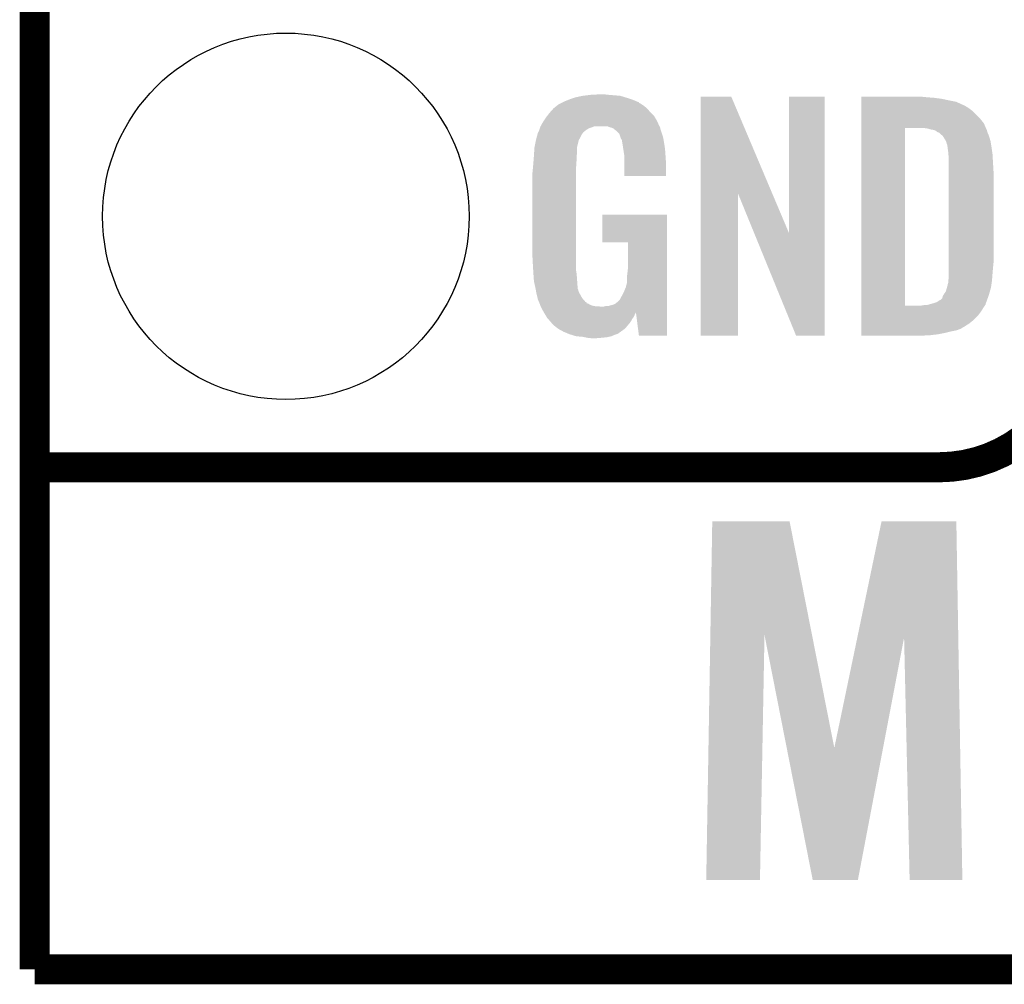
# Model space of a CAD drawing. Extents: x -1.3 to 24.2, y -3.9 to 24.8.
# Tile 1 of 23: x -1.3 to 3.6, y -3.9 to 1. Entities that reach past the tile are written whole.
import ezdxf

# ---------------------------------------------------------------- set-up
doc = ezdxf.new("R2010")
doc.units = 0
doc.layers.get('0').update_dxf_attribs({"linetype": 'CONTINUOUS'})
for name, color, linetype in [('M-BUS_RF_5_CLICK_V100_GKO', 14, 'CONTINUOUS'), ('M-BUS_RF_5_CLICK_V100_GTO', 12, 'CONTINUOUS'), ('M-BUS_RF_5_CLICK_V100_GTS', 13, 'CONTINUOUS')]:
    doc.layers.add(name, color=color, linetype=linetype)

# ---------------------------------------------------------------- blocks, each defined once
blk = doc.blocks.new('ROUND_35')
blk.add_circle((0, 0), 0.9271)

msp = doc.modelspace()

# ---------------------------------------------------------------- linework, layer by layer
at = {"layer": 'M-BUS_RF_5_CLICK_V100_GKO', "const_width": 0.1524}
for points in [[(-1.27, -3.81), (-1.27, 22.479)], [(-1.27, -3.81), (21.59, -3.81), (24.13, -1.27)]]:
    msp.add_lwpolyline(points, dxfattribs=at)
at = {"layer": 'M-BUS_RF_5_CLICK_V100_GTO', "const_width": 0.1524}
msp.add_lwpolyline([(3.302, -1.27, 0.4142136), (4.0132, -0.5588)], format="xyb", dxfattribs=at)
for points in [[(-1.27, -1.27), (-0.26924, -1.27)], [(-1.27, -1.27), (3.302, -1.27)]]:
    msp.add_lwpolyline(points, dxfattribs=at)
at = {"layer": 'M-BUS_RF_5_CLICK_V100_GTO'}
for points in [[(1.435098, 0.59182), (1.45796, 0.59944), (1.74752, 0.59182), (1.72466, 0.59944)], [(1.45796, 0.59944), (1.465582, 0.60198), (1.72466, 0.59944), (1.716406, 0.60198)], [(1.465582, 0.60198), (1.50114, 0.6096), (1.716406, 0.60198), (1.691642, 0.6096)], [(1.50114, 0.6096), (1.54178, 0.61468), (1.691642, 0.6096), (1.63068, 0.61468)], [(1.54178, 0.61468), (1.590038, 0.61722), (1.63068, 0.61468), (1.61036, 0.61722)], [(2.098052, 0.116728), (2.09806, 0.604506), (2.459248, 0.116728), (2.252984, 0.604506)], [(2.09806, 0.604506), (2.098062, 0.60452), (2.252984, 0.604506), (2.098062, 0.60452)], [(2.54508, -0.086252), (2.5451, 0.604498), (2.725406, -0.086252), (2.72542, 0.604498)], [(2.5451, 0.604498), (2.545102, 0.60452), (2.72542, 0.604498), (2.545102, 0.60452)], [(2.91086, 0.60198), (2.910862, 0.60452), (3.24612, 0.60198), (3.22072, 0.60452)], [(2.91086, 0.59944), (2.91086, 0.60198), (3.27914, 0.59944), (3.24612, 0.60198)], [(2.91086, 0.59436), (2.91086, 0.59944), (3.317238, 0.59436), (3.27914, 0.59944)], [(1.353822, 0.546102), (1.369694, 0.5588), (1.82626, 0.546102), (1.81102, 0.5588)], [(1.369694, 0.5588), (1.379222, 0.566422), (1.81102, 0.5588), (1.799588, 0.566422)], [(1.379222, 0.566422), (1.384294, 0.568958), (1.799588, 0.566422), (1.795782, 0.568958)], [(1.384294, 0.568958), (1.394446, 0.574034), (1.795782, 0.568958), (1.785634, 0.574034)], [(1.394446, 0.574034), (1.399506, 0.576564), (1.785634, 0.574034), (1.78562, 0.576564)], [(1.399506, 0.576564), (1.4097, 0.58166), (1.78562, 0.576564), (1.773406, 0.58166)], [(1.4097, 0.58166), (1.428748, 0.58928), (1.773406, 0.58166), (1.755138, 0.58928)], [(1.428748, 0.58928), (1.435098, 0.59182), (1.755138, 0.58928), (1.74752, 0.59182)], [(2.91086, 0.58674), (2.91086, 0.59436), (3.3528, 0.58674), (3.317238, 0.59436)], [(2.91086, 0.579118), (2.91086, 0.58674), (3.390902, 0.579118), (3.3528, 0.58674)], [(2.91086, 0.56388), (2.91086, 0.579118), (3.42392, 0.56388), (3.390902, 0.579118)], [(2.91086, 0.55626), (2.91086, 0.56388), (3.439158, 0.55626), (3.42392, 0.56388)], [(2.91086, 0.54864), (2.91086, 0.55626), (3.45186, 0.54864), (3.439158, 0.55626)], [(2.91086, 0.533398), (2.91086, 0.54864), (3.47218, 0.533398), (3.45186, 0.54864)], [(1.303864, 0.482598), (1.31572, 0.50038), (1.87706, 0.482598), (1.866394, 0.50038)], [(1.31572, 0.50038), (1.321644, 0.507998), (1.866394, 0.50038), (1.861822, 0.507998)], [(1.321644, 0.507998), (1.3335, 0.52324), (1.861822, 0.507998), (1.84658, 0.52324)], [(1.3335, 0.52324), (1.335756, 0.52578), (1.84658, 0.52324), (1.844038, 0.52578)], [(1.335756, 0.52578), (1.35382, 0.5461), (1.844038, 0.52578), (1.826262, 0.5461)], [(1.35382, 0.5461), (1.353822, 0.546102), (1.826262, 0.5461), (1.82626, 0.546102)], [(2.91086, 0.495298), (2.91086, 0.533398), (3.510282, 0.495298), (3.47218, 0.533398)], [(1.284392, 0.4445), (1.287778, 0.454658), (1.531618, 0.4445), (1.559558, 0.454658)], [(1.287778, 0.45466), (1.28778, 0.454662), (1.889762, 0.45466), (1.889762, 0.454662)], [(1.287778, 0.454658), (1.287778, 0.45466), (1.559558, 0.454658), (1.628136, 0.45466)], [(1.28778, 0.454662), (1.30048, 0.47752), (1.889762, 0.454662), (1.87937, 0.47752)], [(1.30048, 0.47752), (1.303864, 0.482598), (1.87937, 0.47752), (1.87706, 0.482598)], [(1.6345, 0.452116), (1.628136, 0.45466), (1.892302, 0.452116), (1.889762, 0.45466)], [(1.640838, 0.449582), (1.6345, 0.452116), (1.89281, 0.449582), (1.892302, 0.452116)], [(1.650998, 0.447042), (1.640838, 0.449582), (1.893318, 0.447042), (1.89281, 0.449582)], [(2.910858, 0.469898), (2.91086, 0.495298), (3.5306, 0.469898), (3.510282, 0.495298)], [(2.910858, 0.44704), (2.910858, 0.469898), (3.540126, 0.44704), (3.5306, 0.469898)], [(1.26492, 0.38608), (1.271016, 0.408938), (1.482088, 0.38608), (1.49352, 0.408938)], [(1.271016, 0.408938), (1.27508, 0.424172), (1.49352, 0.408938), (1.503676, 0.424172)], [(1.27508, 0.424172), (1.275082, 0.42418), (1.503676, 0.424172), (1.506198, 0.42418)], [(1.275082, 0.42418), (1.275084, 0.424182), (1.506198, 0.42418), (1.506198, 0.424182)], [(1.275084, 0.424182), (1.277608, 0.426712), (1.506198, 0.424182), (1.50622, 0.426712)], [(1.277608, 0.426712), (1.27762, 0.426724), (1.50622, 0.426712), (1.506234, 0.426724)], [(1.27762, 0.426724), (1.281684, 0.43688), (1.506234, 0.426724), (1.51892, 0.43688)], [(1.281684, 0.43688), (1.2827, 0.439418), (1.51892, 0.43688), (1.523148, 0.439418)], [(1.2827, 0.439418), (1.284392, 0.4445), (1.523148, 0.439418), (1.531618, 0.4445)], [(1.661154, 0.441962), (1.650998, 0.447042), (1.894334, 0.441962), (1.893318, 0.447042)], [(1.66243, 0.43942), (1.661154, 0.441962), (1.894842, 0.43942), (1.894334, 0.441962)], [(1.663698, 0.436886), (1.66243, 0.43942), (1.895688, 0.436886), (1.894842, 0.43942)], [(1.668776, 0.434342), (1.663698, 0.436886), (1.896536, 0.434342), (1.895688, 0.436886)], [(1.686556, 0.416562), (1.668776, 0.434342), (1.902462, 0.416562), (1.896536, 0.434342)], [(1.69164, 0.40132), (1.686556, 0.416562), (1.90754, 0.40132), (1.902462, 0.416562)], [(1.69418, 0.3937), (1.69164, 0.40132), (1.908926, 0.3937), (1.90754, 0.40132)], [(2.910842, -0.452098), (2.910858, 0.44704), (3.13182, -0.452098), (3.131842, 0.44704)], [(3.243582, 0.4445), (3.223258, 0.44704), (3.541184, 0.4445), (3.540126, 0.44704)], [(3.26136, 0.43942), (3.243582, 0.4445), (3.5433, 0.43942), (3.541184, 0.4445)], [(3.276602, 0.436878), (3.26136, 0.43942), (3.544572, 0.436878), (3.5433, 0.43942)], [(3.28295, 0.434338), (3.276602, 0.436878), (3.545842, 0.434338), (3.544572, 0.436878)], [(3.2893, 0.431796), (3.28295, 0.434338), (3.546478, 0.431796), (3.545842, 0.434338)], [(3.294384, 0.426718), (3.2893, 0.431796), (3.547748, 0.426718), (3.546478, 0.431796)], [(3.299464, 0.42418), (3.294384, 0.426718), (3.548382, 0.42418), (3.547748, 0.426718)], [(3.300736, 0.424178), (3.299464, 0.42418), (3.548382, 0.424178), (3.548382, 0.42418)], [(3.302006, 0.424176), (3.300736, 0.424178), (3.548384, 0.424176), (3.548382, 0.424178)], [(3.322316, 0.4064), (3.302006, 0.424176), (3.556002, 0.4064), (3.548384, 0.424176)], [(3.32232, 0.406396), (3.322316, 0.4064), (3.556004, 0.406396), (3.556002, 0.4064)], [(3.335018, 0.38608), (3.32232, 0.406396), (3.562098, 0.38608), (3.556004, 0.406396)], [(1.2573, 0.347982), (1.258314, 0.353058), (1.4732, 0.347982), (1.4732, 0.353058)], [(1.258314, 0.353058), (1.26441, 0.383538), (1.4732, 0.353058), (1.480818, 0.383538)], [(1.26441, 0.383538), (1.26492, 0.38608), (1.480818, 0.383538), (1.482088, 0.38608)], [(1.699256, 0.386086), (1.69418, 0.3937), (1.91031, 0.386086), (1.908926, 0.3937)], [(1.69926, 0.378464), (1.699256, 0.386086), (1.911696, 0.378464), (1.91031, 0.386086)], [(1.701798, 0.373384), (1.69926, 0.378464), (1.91262, 0.373384), (1.911696, 0.378464)], [(1.7018, 0.37338), (1.701798, 0.373384), (1.91262, 0.37338), (1.91262, 0.373384)], [(1.7018, 0.370842), (1.7018, 0.37338), (1.913012, 0.370842), (1.91262, 0.37338)], [(1.70649, 0.340362), (1.7018, 0.370842), (1.9177, 0.340362), (1.913012, 0.370842)], [(3.33756, 0.381), (3.335018, 0.38608), (3.56362, 0.381), (3.562098, 0.38608)], [(3.340102, 0.375918), (3.33756, 0.381), (3.564468, 0.375918), (3.56362, 0.381)], [(3.34264, 0.365758), (3.340102, 0.375918), (3.566162, 0.365758), (3.564468, 0.375918)], [(3.34518, 0.360676), (3.34264, 0.365758), (3.567008, 0.360676), (3.566162, 0.365758)], [(3.34645, 0.35052), (3.34518, 0.360676), (3.5687, 0.35052), (3.567008, 0.360676)], [(3.34772, 0.34036), (3.34645, 0.35052), (3.570152, 0.34036), (3.5687, 0.35052)], [(1.253196, 0.28956), (1.254564, 0.307338), (1.47066, 0.28956), (1.47066, 0.307338)], [(1.254564, 0.307338), (1.25476, 0.30988), (1.47066, 0.307338), (1.471082, 0.30988)], [(1.25476, 0.30988), (1.255606, 0.322578), (1.471082, 0.30988), (1.4732, 0.322578)], [(1.255606, 0.322578), (1.2573, 0.347982), (1.4732, 0.322578), (1.4732, 0.347982)], [(1.71196, 0.304802), (1.70649, 0.340362), (1.92024, 0.304802), (1.9177, 0.340362)], [(1.71196, 0.3048), (1.71196, 0.304802), (1.92024, 0.3048), (1.92024, 0.304802)], [(1.71196, 0.266702), (1.71196, 0.3048), (1.92278, 0.266702), (1.92024, 0.3048)], [(3.35026, 0.32258), (3.34772, 0.34036), (3.572692, 0.32258), (3.570152, 0.34036)], [(3.35077, 0.31496), (3.35026, 0.32258), (3.57378, 0.31496), (3.572692, 0.32258)], [(3.3528, 0.284482), (3.35077, 0.31496), (3.575574, 0.284482), (3.57378, 0.31496)], [(1.24968, 0.24638), (1.250102, 0.251462), (1.46812, 0.24638), (1.46812, 0.251462)], [(1.250102, 0.251462), (1.25222, 0.27686), (1.46812, 0.251462), (1.469812, 0.27686)], [(1.25222, 0.27686), (1.253196, 0.28956), (1.469812, 0.27686), (1.47066, 0.28956)], [(1.71196, 0.203222), (1.71196, 0.266702), (1.922758, 0.203222), (1.92278, 0.266702)], [(3.3528, 0.228602), (3.3528, 0.284482), (3.57886, 0.228602), (3.575574, 0.284482)], [(1.24714, 0.22098), (1.24968, 0.24638), (1.46812, 0.22098), (1.46812, 0.24638)], [(1.24714, -0.205742), (1.24714, 0.22098), (1.46812, -0.205742), (1.46812, 0.22098)], [(1.922758, 0.2032), (1.71196, 0.203222), (1.922758, 0.2032), (1.922758, 0.203222)], [(3.3528, -0.23622), (3.3528, 0.228602), (3.57886, -0.23622), (3.57886, 0.228602)], [(2.09804, -0.604498), (2.098052, 0.116728), (2.285978, -0.604498), (2.286, 0.116728)], [(2.368922, -0.086252), (2.286, 0.116728), (2.54508, -0.086252), (2.459248, 0.116728)], [(1.6002, -0.132058), (1.60022, 0.007598), (1.927854, -0.132058), (1.92786, 0.007598)], [(1.60022, 0.007598), (1.600222, 0.00762), (1.92786, 0.007598), (1.600222, 0.00762)], [(2.580636, -0.604506), (2.368922, -0.086252), (2.725398, -0.604506), (2.725406, -0.086252)], [(1.729718, -0.13208), (1.6002, -0.132058), (1.927854, -0.13208), (1.927854, -0.132058)], [(1.72974, -0.266698), (1.729718, -0.13208), (1.92785, -0.266698), (1.927854, -0.13208)], [(1.24968, -0.254), (1.24714, -0.205742), (1.46812, -0.254), (1.46812, -0.205742)], [(3.3528, -0.26162), (3.3528, -0.23622), (3.57632, -0.26162), (3.57886, -0.23622)], [(1.25111, -0.276862), (1.24968, -0.254), (1.46812, -0.276862), (1.46812, -0.254)], [(1.252062, -0.292098), (1.25111, -0.276862), (1.47066, -0.292098), (1.46812, -0.276862)], [(1.25222, -0.29464), (1.252062, -0.292098), (1.470842, -0.29464), (1.47066, -0.292098)], [(1.25476, -0.3302), (1.25222, -0.29464), (1.473382, -0.3302), (1.470842, -0.29464)], [(1.72466, -0.30734), (1.7272, -0.28956), (1.927848, -0.30734), (1.927848, -0.28956)], [(1.7272, -0.28956), (1.72974, -0.266698), (1.927848, -0.28956), (1.92785, -0.266698)], [(3.3528, -0.2921), (3.3528, -0.26162), (3.57378, -0.2921), (3.57632, -0.26162)], [(3.3528, -0.309882), (3.3528, -0.2921), (3.572412, -0.309882), (3.57378, -0.2921)], [(1.26238, -0.363218), (1.25476, -0.3302), (1.47574, -0.363218), (1.473382, -0.3302)], [(1.719582, -0.355598), (1.722118, -0.34798), (1.927846, -0.355598), (1.927846, -0.34798)], [(1.722118, -0.34798), (1.72466, -0.337818), (1.927846, -0.34798), (1.927846, -0.337818)], [(1.72466, -0.337818), (1.72466, -0.30734), (1.927846, -0.337818), (1.927848, -0.30734)], [(3.343364, -0.360682), (3.34772, -0.345444), (3.56616, -0.360682), (3.568336, -0.345444)], [(3.34772, -0.342904), (3.350258, -0.335282), (3.568698, -0.342904), (3.569788, -0.335282)], [(3.34772, -0.345444), (3.34772, -0.342904), (3.568336, -0.345444), (3.568698, -0.342904)], [(3.350258, -0.335282), (3.35026, -0.325122), (3.569788, -0.335282), (3.571238, -0.325122)], [(3.35026, -0.32512), (3.3528, -0.309882), (3.57124, -0.32512), (3.572412, -0.309882)], [(3.35026, -0.325122), (3.35026, -0.32512), (3.571238, -0.325122), (3.57124, -0.32512)], [(1.26238, -0.36322), (1.26238, -0.363218), (1.475742, -0.36322), (1.47574, -0.363218)], [(1.262844, -0.365764), (1.26238, -0.36322), (1.475742, -0.365764), (1.475742, -0.36322)], [(1.263766, -0.370842), (1.262844, -0.365764), (1.478282, -0.370842), (1.475742, -0.365764)], [(1.265614, -0.381002), (1.263766, -0.370842), (1.48082, -0.381002), (1.478282, -0.370842)], [(1.26746, -0.39116), (1.265614, -0.381002), (1.4859, -0.39116), (1.48082, -0.381002)], [(1.27254, -0.41148), (1.26746, -0.39116), (1.49719, -0.41148), (1.4859, -0.39116)], [(1.69418, -0.41148), (1.70688, -0.38862), (1.927844, -0.41148), (1.927844, -0.38862)], [(1.70688, -0.38862), (1.71958, -0.358136), (1.927844, -0.38862), (1.927846, -0.358136)], [(1.71958, -0.358136), (1.719582, -0.355598), (1.927846, -0.358136), (1.927846, -0.355598)], [(3.322318, -0.403862), (3.32689, -0.39624), (3.553276, -0.403862), (3.556, -0.39624)], [(3.32689, -0.39624), (3.329938, -0.391162), (3.556, -0.39624), (3.55745, -0.391162)], [(3.329938, -0.391162), (3.337558, -0.381002), (3.55745, -0.391162), (3.560352, -0.381002)], [(3.337558, -0.381002), (3.343364, -0.360682), (3.560352, -0.381002), (3.56616, -0.360682)], [(1.273048, -0.41402), (1.27254, -0.41148), (1.4986, -0.41402), (1.49719, -0.41148)], [(1.275078, -0.424176), (1.273048, -0.41402), (1.507492, -0.424176), (1.4986, -0.41402)], [(1.277616, -0.42672), (1.275078, -0.424176), (1.509718, -0.42672), (1.507492, -0.424176)], [(1.280548, -0.43434), (1.277616, -0.42672), (1.516388, -0.43434), (1.509718, -0.42672)], [(1.280554, -0.434354), (1.280548, -0.43434), (1.518926, -0.434354), (1.516388, -0.43434)], [(1.282504, -0.43942), (1.280554, -0.434354), (1.521468, -0.43942), (1.518926, -0.434354)], [(1.283482, -0.441962), (1.282504, -0.43942), (1.529084, -0.441962), (1.521468, -0.43942)], [(1.285434, -0.44704), (1.283482, -0.441962), (1.5367, -0.44704), (1.529084, -0.441962)], [(1.28739, -0.45212), (1.285434, -0.44704), (1.549402, -0.45212), (1.5367, -0.44704)], [(1.628144, -0.45466), (1.65608, -0.44704), (1.927842, -0.45466), (1.927842, -0.44704)], [(1.65608, -0.44704), (1.66624, -0.44196), (1.927842, -0.44704), (1.927842, -0.44196)], [(1.66624, -0.44196), (1.67894, -0.4318), (1.927842, -0.44196), (1.927844, -0.4318)], [(1.67894, -0.4318), (1.689102, -0.421636), (1.927844, -0.4318), (1.927844, -0.421636)], [(1.689102, -0.421636), (1.69418, -0.41148), (1.927844, -0.421636), (1.927844, -0.41148)], [(3.241038, -0.44958), (3.249914, -0.447044), (3.536526, -0.44958), (3.538218, -0.447044)], [(3.249914, -0.447044), (3.2766, -0.43942), (3.538218, -0.447044), (3.540122, -0.43942)], [(3.2766, -0.43942), (3.284214, -0.436882), (3.540122, -0.43942), (3.540758, -0.436882)], [(3.284214, -0.436882), (3.29184, -0.43434), (3.540758, -0.436882), (3.542028, -0.43434)], [(3.29184, -0.43434), (3.29565, -0.4318), (3.542028, -0.43434), (3.5433, -0.4318)], [(3.29565, -0.4318), (3.307074, -0.424184), (3.5433, -0.4318), (3.54602, -0.424184)], [(3.307074, -0.424184), (3.309614, -0.42418), (3.54602, -0.424184), (3.54602, -0.42418)], [(3.309614, -0.42418), (3.319776, -0.414022), (3.54602, -0.42418), (3.549648, -0.414022)], [(3.319776, -0.414022), (3.322318, -0.403862), (3.549648, -0.414022), (3.553276, -0.403862)], [(1.288366, -0.45466), (1.28739, -0.45212), (1.5621, -0.45466), (1.549402, -0.45212)], [(1.289344, -0.4572), (1.288366, -0.45466), (1.597658, -0.4572), (1.5621, -0.45466)], [(1.29032, -0.45974), (1.289344, -0.4572), (1.927842, -0.45974), (1.927842, -0.4572)], [(1.304768, -0.486226), (1.29032, -0.45974), (1.927842, -0.486226), (1.927842, -0.45974)], [(1.304768, -0.486228), (1.304768, -0.486226), (1.77038, -0.486228), (1.7704, -0.486226)], [(1.30556, -0.48768), (1.304768, -0.486228), (1.770376, -0.48768), (1.77038, -0.486228)], [(1.305564, -0.487686), (1.30556, -0.48768), (1.770376, -0.487686), (1.770376, -0.48768)], [(1.310132, -0.4953), (1.305564, -0.487686), (1.7653, -0.4953), (1.770376, -0.487686)], [(1.317754, -0.508002), (1.310132, -0.4953), (1.760218, -0.508002), (1.7653, -0.4953)], [(1.605282, -0.4572), (1.615442, -0.45466), (1.927842, -0.4572), (1.927842, -0.45466)], [(1.785618, -0.6045), (1.7704, -0.486226), (1.927838, -0.6045), (1.927842, -0.486226)], [(2.91084, -0.50292), (2.910842, -0.482598), (3.500118, -0.50292), (3.51536, -0.482598)], [(2.910842, -0.45212), (2.910842, -0.452098), (3.210558, -0.45212), (3.13182, -0.452098)], [(2.910842, -0.46228), (2.910842, -0.45212), (3.52806, -0.46228), (3.534832, -0.45212)], [(2.910842, -0.482598), (2.910842, -0.46228), (3.51536, -0.482598), (3.52806, -0.46228)], [(3.210558, -0.45212), (3.225798, -0.44958), (3.534832, -0.45212), (3.536526, -0.44958)], [(1.320798, -0.513078), (1.317754, -0.508002), (1.75641, -0.513078), (1.760218, -0.508002)], [(1.325248, -0.518162), (1.320798, -0.513078), (1.752598, -0.518162), (1.75641, -0.513078)], [(1.33858, -0.5334), (1.325248, -0.518162), (1.74389, -0.5334), (1.752598, -0.518162)], [(1.340696, -0.535938), (1.33858, -0.5334), (1.74244, -0.535938), (1.74389, -0.5334)], [(1.351278, -0.548638), (1.340696, -0.535938), (1.731858, -0.548638), (1.74244, -0.535938)], [(2.91084, -0.523242), (2.91084, -0.50292), (3.479798, -0.523242), (3.500118, -0.50292)], [(2.91084, -0.54356), (2.91084, -0.523242), (3.454398, -0.54356), (3.479798, -0.523242)], [(2.91084, -0.56134), (2.91084, -0.54356), (3.426458, -0.56134), (3.454398, -0.54356)], [(1.354456, -0.55118), (1.351278, -0.548638), (1.72974, -0.55118), (1.731858, -0.548638)], [(1.36398, -0.5588), (1.354456, -0.55118), (1.723208, -0.5588), (1.72974, -0.55118)], [(1.374138, -0.56642), (1.36398, -0.5588), (1.716676, -0.56642), (1.723208, -0.5588)], [(1.37668, -0.568958), (1.374138, -0.56642), (1.7145, -0.568958), (1.716676, -0.56642)], [(1.376688, -0.568962), (1.37668, -0.568958), (1.714498, -0.568962), (1.7145, -0.568958)], [(1.399966, -0.581662), (1.376688, -0.568962), (1.696718, -0.581662), (1.714498, -0.568962)], [(1.404618, -0.5842), (1.399966, -0.581662), (1.694178, -0.5842), (1.696718, -0.581662)], [(1.404624, -0.584202), (1.404618, -0.5842), (1.694176, -0.584202), (1.694178, -0.5842)], [(1.41072, -0.586742), (1.404624, -0.584202), (1.6891, -0.586742), (1.694176, -0.584202)], [(1.429, -0.59436), (1.41072, -0.586742), (1.678938, -0.59436), (1.6891, -0.586742)], [(1.4351, -0.596902), (1.429, -0.59436), (1.671314, -0.596902), (1.678938, -0.59436)], [(1.44335, -0.59944), (1.4351, -0.596902), (1.663702, -0.59944), (1.671314, -0.596902)], [(2.91084, -0.563882), (2.91084, -0.56134), (3.421378, -0.563882), (3.426458, -0.56134)], [(2.91084, -0.56896), (2.91084, -0.563882), (3.41376, -0.56896), (3.421378, -0.563882)], [(2.91084, -0.57658), (2.91084, -0.56896), (3.393438, -0.57658), (3.41376, -0.56896)], [(2.91084, -0.58166), (2.91084, -0.57658), (3.36804, -0.58166), (3.393438, -0.57658)], [(2.91084, -0.58928), (2.91084, -0.58166), (3.33756, -0.58928), (3.36804, -0.58166)], [(2.91084, -0.5969), (2.91084, -0.58928), (3.29946, -0.5969), (3.33756, -0.58928)], [(2.91084, -0.60198), (2.91084, -0.5969), (3.25628, -0.60198), (3.29946, -0.5969)], [(1.468118, -0.60706), (1.44335, -0.59944), (1.645918, -0.60706), (1.663702, -0.59944)], [(1.4986, -0.6096), (1.468118, -0.60706), (1.634488, -0.6096), (1.645918, -0.60706)], [(1.511302, -0.61214), (1.4986, -0.6096), (1.623058, -0.61214), (1.634488, -0.6096)], [(1.524002, -0.61468), (1.511302, -0.61214), (1.59766, -0.61468), (1.623058, -0.61214)], [(1.54686, -0.61722), (1.524002, -0.61468), (1.567182, -0.61722), (1.59766, -0.61468)], [(1.927838, -0.60452), (1.785618, -0.6045), (1.927838, -0.60452), (1.927838, -0.6045)], [(2.285978, -0.60452), (2.09804, -0.604498), (2.285978, -0.60452), (2.285978, -0.604498)], [(2.725398, -0.60452), (2.580636, -0.604506), (2.725398, -0.60452), (2.725398, -0.604506)], [(2.91084, -0.604498), (2.91084, -0.60198), (3.203402, -0.604498), (3.25628, -0.60198)], [(3.20294, -0.60452), (2.91084, -0.604498), (3.20294, -0.60452), (3.203402, -0.604498)], [(2.146822, -2.118566), (2.15648, -1.544338), (2.660964, -2.118566), (2.547624, -1.544338)], [(2.15648, -1.544338), (2.156482, -1.54432), (2.547624, -1.544338), (2.156482, -1.54432)], [(2.890114, -2.131264), (3.012452, -1.544342), (3.400758, -2.131264), (3.3909, -1.544342)], [(3.012452, -1.544342), (3.012458, -1.54432), (3.3909, -1.544342), (3.012458, -1.54432)], [(2.12598, -3.357858), (2.146822, -2.118566), (2.397738, -3.357858), (2.420616, -2.118566)], [(2.533002, -2.689754), (2.420616, -2.118566), (2.773702, -2.689754), (2.660964, -2.118566)], [(2.773702, -2.689754), (2.890114, -2.131264), (3.020312, -2.689754), (3.1267, -2.131264)], [(3.15468, -3.357858), (3.1267, -2.131264), (3.421358, -3.357858), (3.400758, -2.131264)], [(2.664456, -3.357862), (2.533002, -2.689754), (2.893044, -3.357862), (3.020312, -2.689754)], [(2.397738, -3.35788), (2.12598, -3.357858), (2.397738, -3.35788), (2.397738, -3.357858)], [(2.893042, -3.35788), (2.664456, -3.357862), (2.893042, -3.35788), (2.893044, -3.357862)], [(3.421358, -3.35788), (3.15468, -3.357858), (3.421358, -3.35788), (3.421358, -3.357858)]]:
    msp.add_solid(points, dxfattribs=at)

# ---------------------------------------------------------------- block references
at = {"layer": 'M-BUS_RF_5_CLICK_V100_GTS'}
msp.add_blockref('ROUND_35', (0, 0), dxfattribs=at)

doc.saveas('drawing.dxf')
